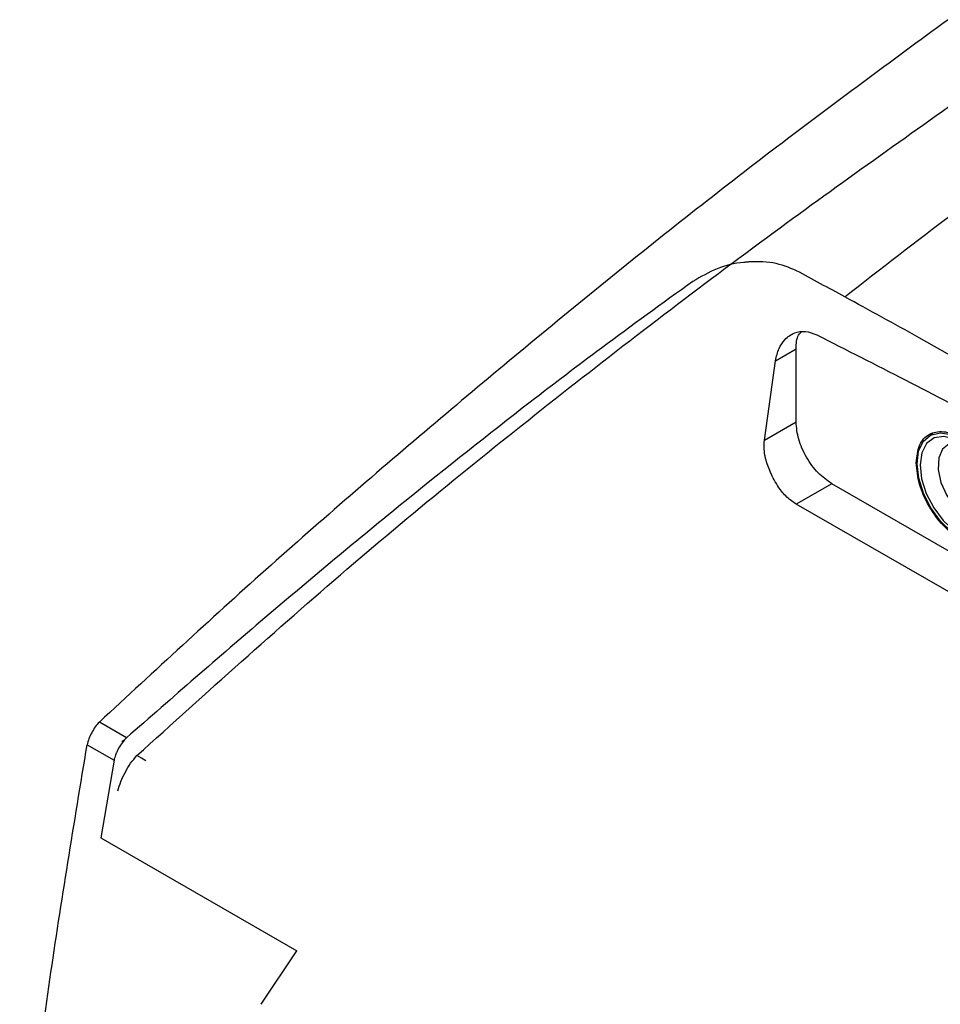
# Model space of a CAD drawing. Extents: x 594 to 1520, y 236 to 1207.
# Tile 63 of 71: x 1292 to 1365, y 1076 to 1154. Entities that reach past the tile are written whole.
import ezdxf

# ---------------------------------------------------------------- set-up
doc = ezdxf.new("R2010")
doc.units = 0
doc.header["$LTSCALE"] = 5
doc.layers.get('0').update_dxf_attribs({"linetype": 'CONTINUOUS'})

msp = doc.modelspace()

# ---------------------------------------------------------------- linework, layer by layer
at = {"color": 7, "linetype": 'Continuous'}
for p, q in [((1383.123, 1117.648), (1362.845, 1129.141)), ((1351.486, 1127.319), (1353.108, 1128.256)), ((1353.108, 1122.471), (1353.108, 1128.256)), ((1350.611, 1121.03), (1351.486, 1127.319)), ((1350.611, 1121.03), (1353.108, 1122.471)), ((1363.942, 1121.536), (1363.69, 1121.391)), ((1355.937, 1117.572), (1353.129, 1115.951)), ((1406.003, 1088.67), (1355.937, 1117.572)), ((1380.656, 1100.1), (1353.129, 1115.951)), ((1300.124, 1097.461), (1297.975, 1098.701)), ((1299.876, 1097.243), (1299.75, 1097.13)), ((1297.01, 1096.896), (1299.131, 1095.672)), ((1299.131, 1095.672), (1298.096, 1089.53)), ((1298.096, 1089.53), (1313.607, 1080.576)), ((1310.781, 1076.351), (1313.607, 1080.576))]:
    msp.add_line(p, q, dxfattribs=at)
at = {"color": 8, "linetype": 'Continuous'}
msp.add_line((1362.62, 1119.223), (1362.692, 1119.264), dxfattribs=at)
at = {"color": 7, "linetype": 'Continuous', "flags": 128}
for points in [[(1362.823, 1118.021), (1362.691, 1119.159), (1362.812, 1120.153), (1363.177, 1120.929), (1363.76, 1121.429), (1364.516, 1121.616), (1365.389, 1121.477), (1366.316, 1121.022), (1367.227, 1120.284), (1368.054, 1119.318), (1368.737, 1118.196), (1369.224, 1117.001), (1369.48, 1115.822), (1369.485, 1114.746), (1369.24, 1113.853), (1368.762, 1113.209), (1368.086, 1112.862), (1367.264, 1112.838), (1366.355, 1113.138), (1365.428, 1113.74), (1364.551, 1114.6), (1363.789, 1115.654), (1363.198, 1116.823), (1362.823, 1118.021)], [(1369.162, 1116.459), (1368.791, 1117.627), (1368.202, 1118.762), (1367.444, 1119.771), (1366.576, 1120.573), (1365.671, 1121.102), (1364.8, 1121.317), (1364.035, 1121.199), (1363.437, 1120.758), (1363.056, 1120.03), (1362.921, 1119.074), (1363.044, 1117.967), (1363.415, 1116.798), (1364.003, 1115.664), (1364.762, 1114.655), (1365.629, 1113.853), (1366.535, 1113.323), (1367.405, 1113.108), (1368.171, 1113.226), (1368.768, 1113.667), (1369.15, 1114.395), (1369.285, 1115.351), (1369.162, 1116.459)], [(1366.504, 1120.626), (1365.936, 1120.791), (1365.234, 1120.725), (1364.702, 1120.322), (1364.399, 1119.626), (1364.357, 1118.714), (1364.581, 1117.682), (1365.046, 1116.644), (1365.703, 1115.712), (1366.479, 1114.987), (1367.291, 1114.547), (1368.051, 1114.44), (1368.677, 1114.678), (1369.1, 1115.235), (1369.259, 1115.853)], [(1301.65, 1095.634), (1301.296, 1095.838), (1300.943, 1096.042)]]:
    msp.add_lwpolyline(points, dxfattribs=at)
at = {"color": 7, "linetype": 'Continuous'}
for points, knots in [([(1365.14, 1154.323), (1360.619, 1151.002), (1351.575, 1144.36), (1338.006, 1133.647), (1324.539, 1122.445), (1311.089, 1110.85), (1302.347, 1102.751), (1297.975, 1098.701)], [0, 0, 0, 0, 0.199988, 0.400001, 0.599999, 0.799992, 1, 1, 1, 1]), ([(1300.943, 1096.042), (1306.456, 1101.027), (1317.483, 1110.996), (1334.538, 1124.821), (1351.298, 1137.595), (1362.394, 1145.452), (1367.68, 1149.194)], [0, 0, 0, 0, 0.255796, 0.51162, 0.767376, 1, 1, 1, 1]), ([(1356.962, 1132.378), (1359.798, 1134.586), (1365.472, 1139), (1371.183, 1143.146), (1374.039, 1145.218)], [0, 0, 0, 0, 0.500008, 1, 1, 1, 1]), ([(1353.152, 1134.448), (1352.558, 1134.693), (1351.666, 1135.06), (1350.397, 1135.163), (1349.751, 1135.16), (1349.425, 1135.141), (1349.261, 1135.128), (1349.179, 1135.121), (1349.139, 1135.116), (1349.118, 1135.114), (1349.108, 1135.113), (1349.103, 1135.113), (1349.1, 1135.113), (1349.099, 1135.112), (1349.098, 1135.112), (1349.098, 1135.112), (1349.098, 1135.112), (1349.098, 1135.112), (1349.098, 1135.112), (1349.098, 1135.112), (1349.058, 1135.104), (1348.296, 1135.064), (1346.766, 1134.664), (1345.56, 1133.96), (1344.942, 1133.599)], [0, 0, 0, 0, 0.248448, 0.373172, 0.435572, 0.466766, 0.482362, 0.49016, 0.494059, 0.496008, 0.496983, 0.49747, 0.497714, 0.497836, 0.497897, 0.497927, 0.497942, 0.49795, 0.497953, 0.497956, 0.497957, 0.511351, 0.749645, 1, 1, 1, 1]), ([(1356.961, 1132.378), (1356.326, 1132.724), (1355.055, 1133.416), (1353.786, 1134.105), (1353.152, 1134.448)], [0, 0, 0, 0, 0.500189, 1, 1, 1, 1]), ([(1344.942, 1133.599), (1342.523, 1131.848), (1338.2, 1128.719), (1330.594, 1122.93), (1321.688, 1115.862), (1311.042, 1106.998), (1303.764, 1100.641), (1300.124, 1097.461)], [0, 0, 0, 0, 0.156892, 0.280335, 0.500321, 0.750047, 1, 1, 1, 1]), ([(1362.844, 1129.142), (1361.864, 1129.684), (1359.903, 1130.769), (1357.942, 1131.842), (1356.961, 1132.378)], [0, 0, 0, 0, 0.49986, 1, 1, 1, 1]), ([(1351.486, 1127.319), (1351.562, 1127.653), (1351.708, 1128.291), (1352.249, 1129.081), (1352.946, 1129.571), (1353.84, 1129.711), (1354.443, 1129.482), (1354.746, 1129.367)], [0, 0, 0, 0, 0.192924, 0.368956, 0.593395, 0.796279, 1, 1, 1, 1]), ([(1353.108, 1128.256), (1353.129, 1128.669), (1353.156, 1129.22), (1353.433, 1129.512), (1353.502, 1129.586)], [0, 0, 0, 0, 0.749594, 1, 1, 1, 1]), ([(1354.746, 1129.367), (1359.416, 1126.997), (1368.756, 1122.257), (1378.034, 1117.049), (1382.673, 1114.444)], [0, 0, 0, 0, 0.499985, 1, 1, 1, 1]), ([(1355.937, 1117.572), (1355.566, 1117.835), (1354.825, 1118.361), (1353.89, 1119.656), (1353.236, 1121.114), (1353.151, 1122.019), (1353.108, 1122.471)], [0, 0, 0, 0, 0.25, 0.5, 0.75, 1, 1, 1, 1]), ([(1362.62, 1119.223), (1362.673, 1119.719), (1362.777, 1120.711), (1363.583, 1121.585), (1364.734, 1121.815), (1366.103, 1121.339), (1367.472, 1120.234), (1368.623, 1118.675), (1369.428, 1116.872), (1369.533, 1115.759), (1369.585, 1115.202)], [0, 0, 0, 0, 0.125, 0.25, 0.375, 0.5, 0.625, 0.75, 0.875, 1, 1, 1, 1]), ([(1353.129, 1115.951), (1352.875, 1116.126), (1352.367, 1116.473), (1351.654, 1117.346), (1351.083, 1118.418), (1350.703, 1119.453), (1350.555, 1120.319), (1350.592, 1120.793), (1350.611, 1121.03)], [0, 0, 0, 0, 0.173274, 0.346111, 0.559085, 0.747448, 0.873651, 1, 1, 1, 1]), ([(1369.585, 1115.202), (1369.533, 1114.706), (1369.428, 1113.714), (1368.623, 1112.84), (1367.472, 1112.61), (1366.103, 1113.086), (1364.734, 1114.191), (1363.583, 1115.75), (1362.777, 1117.553), (1362.673, 1118.666), (1362.62, 1119.223)], [0, 0, 0, 0, 0.125, 0.25, 0.375, 0.5, 0.625, 0.75, 0.875, 1, 1, 1, 1]), ([(1297.975, 1098.701), (1297.863, 1098.578), (1297.636, 1098.33), (1297.363, 1097.865), (1297.128, 1097.381), (1297.049, 1097.057), (1297.01, 1096.896)], [0, 0, 0, 0, 0.248368, 0.499939, 0.75158, 1, 1, 1, 1]), ([(1300.124, 1097.461), (1300.01, 1097.343), (1299.777, 1097.099), (1299.536, 1096.714), (1299.39, 1096.431), (1299.324, 1096.286), (1299.294, 1096.213), (1299.28, 1096.177), (1299.273, 1096.159), (1299.27, 1096.15), (1299.268, 1096.146), (1299.267, 1096.143), (1299.267, 1096.142), (1299.266, 1096.142), (1299.266, 1096.141), (1299.266, 1096.141), (1299.266, 1096.141), (1299.266, 1096.141), (1299.266, 1096.141), (1299.259, 1096.131), (1299.244, 1096.05), (1299.172, 1095.893), (1299.145, 1095.748), (1299.131, 1095.672)], [0, 0, 0, 0, 0.242049, 0.499231, 0.628745, 0.693049, 0.725081, 0.741067, 0.74905, 0.753042, 0.755037, 0.756035, 0.756534, 0.756782, 0.756908, 0.756969, 0.757004, 0.757019, 0.757025, 0.757035, 0.772214, 0.881065, 1, 1, 1, 1]), ([(1291.668, 1059.929), (1292.417, 1066.038), (1293.914, 1078.256), (1295.978, 1090.683), (1297.01, 1096.896)], [0, 0, 0, 0, 0.5, 1, 1, 1, 1]), ([(1299.443, 1093.248), (1299.514, 1093.494), (1299.655, 1093.986), (1300.022, 1094.733), (1300.428, 1095.46), (1300.771, 1095.848), (1300.943, 1096.042)], [0, 0, 0, 0, 0.250107, 0.499957, 0.750134, 1, 1, 1, 1])]:
    msp.add_open_spline(points, degree=3, knots=knots, dxfattribs=at)

doc.saveas('drawing.dxf')
